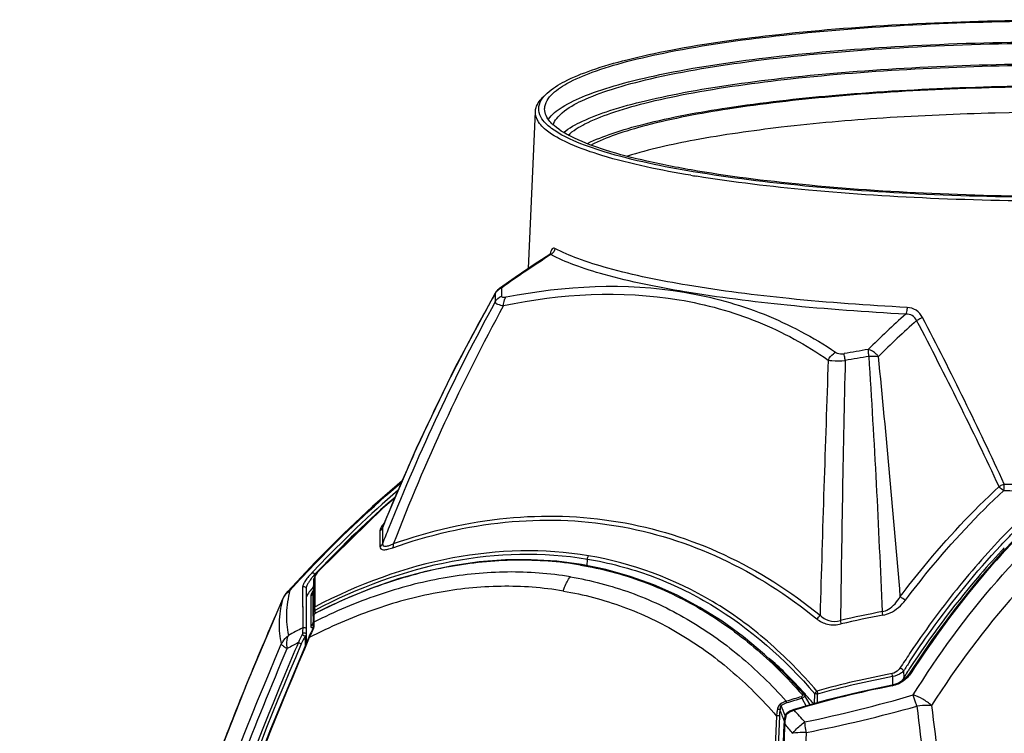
# Model space of a CAD drawing. Header units: millimetres. Extents: x 0 to 420, y 0 to 297.
# Tile 96 of 130: x 329 to 351, y 174 to 189. Entities that reach past the tile are written whole.
import ezdxf

# ---------------------------------------------------------------- set-up
doc = ezdxf.new("R2010")
doc.units = ezdxf.units.MM
doc.header["$LTSCALE"] = 23.1
doc.layers.get('0').update_dxf_attribs({"linetype": 'CONTINUOUS'})
doc.layers.add('06___PRT_ALL_SURFS', color=7, linetype='CONTINUOUS')
doc.layers.add('FLAECHEN', color=7, linetype='CONTINUOUS')

msp = doc.modelspace()

# ---------------------------------------------------------------- linework, layer by layer
at = {"color": 7, "linetype": 'Continuous'}
for p, q in [((340.326, 183.712), (340.473, 187.068)), ((340.798, 184.023), (340.784, 184.012)), ((340.784, 184.012), (340.784, 184.012)), ((337.471, 178.806), (337.215, 178.591)), ((337.215, 178.591), (335.84, 177.244)), ((337.212, 178.203), (337.212, 178.203)), ((335.754, 177.132), (335.732, 177.075)), ((335.814, 177.214), (335.754, 177.132)), ((335.841, 177.244), (335.814, 177.214)), ((335.731, 177.059), (335.722, 176.803)), ((335.732, 177.075), (335.731, 177.06)), ((335.722, 176.805), (335.72, 176.792)), ((335.723, 176.413), (335.722, 176.803)), ((335.723, 176.384), (335.723, 176.417)), ((335.723, 176.384), (335.723, 176.413)), ((335.723, 176.285), (335.723, 176.384)), ((335.723, 176.287), (335.723, 176.384)), ((335.572, 175.74), (335.596, 175.753)), ((335.572, 175.74), (335.596, 175.753)), ((346.276, 174.501), (346.229, 174.585)), ((346.346, 174.376), (346.276, 174.501)), ((345.792, 174.018), (345.788, 173.959))]:
    msp.add_line(p, q, dxfattribs=at)
at = {"color": 9, "linetype": 'Continuous'}
for p, q in [((340.804, 184.007), (340.792, 184)), ((340.804, 184.007), (340.792, 184)), ((337.212, 178.203), (337.202, 178.165)), ((337.217, 178.201), (337.202, 178.165)), ((337.217, 178.201), (337.202, 178.165)), ((337.202, 178.165), (337.203, 177.825)), ((337.202, 178.165), (337.203, 177.825)), ((337.149, 178.102), (337.15, 177.763)), ((350.428, 177.789), (350.436, 177.797)), ((350.428, 177.789), (350.436, 177.797)), ((341.581, 177.354), (341.585, 177.497)), ((335.763, 176.475), (335.761, 177.117)), ((335.84, 177.244), (335.841, 177.244)), ((335.841, 177.244), (335.849, 177.248)), ((335.731, 177.059), (335.731, 177.06)), ((335.731, 177.059), (335.732, 176.792)), ((335.762, 176.792), (335.762, 176.917)), ((335.668, 176.7), (335.67, 176.055)), ((335.722, 176.803), (335.722, 176.805)), ((335.731, 176.859), (335.731, 176.806)), ((335.731, 176.806), (335.732, 176.794)), ((335.732, 176.794), (335.733, 176.418)), ((335.732, 176.792), (335.733, 176.418)), ((335.763, 176.475), (335.762, 176.792)), ((335.728, 176.299), (335.732, 176.417)), ((335.761, 176.335), (335.764, 176.407)), ((335.786, 176.346), (335.776, 176.341)), ((335.786, 176.346), (335.776, 176.341)), ((345.819, 175.031), (345.802, 175.049)), ((345.827, 175.045), (345.809, 175.062)), ((348.111, 174.983), (348.111, 174.8)), ((348.347, 175.105), (348.351, 174.965)), ((346.239, 174.594), (346.228, 174.605)), ((346.246, 174.606), (346.236, 174.618)), ((346.444, 174.404), (346.448, 174.615)), ((346.505, 174.422), (346.508, 174.609)), ((346.174, 174.518), (346.266, 174.353)), ((346.426, 174.399), (346.414, 174.412)), ((346.427, 174.4), (346.415, 174.414)), ((346.008, 174.263), (346.007, 174.262)), ((346.008, 174.263), (346.007, 174.262)), ((345.804, 173.966), (345.803, 173.958))]:
    msp.add_line(p, q, dxfattribs=at)
at = {"color": 7, "linetype": 'Continuous'}
for points in [[(340.802, 184.025), (340.804, 184.031), (340.798, 184.023)], [(352.116, 179.207), (351.556, 178.73), (351.002, 178.208), (350.463, 177.648), (349.94, 177.052), (349.433, 176.419), (348.943, 175.752), (348.476, 175.059)], [(346.22, 174.598), (345.807, 175.044), (345.373, 175.457), (344.926, 175.831), (344.466, 176.167), (343.992, 176.464), (343.507, 176.722), (343.009, 176.943), (342.501, 177.127), (341.982, 177.272), (341.462, 177.378)], [(348.476, 175.059), (348.452, 175.025), (348.419, 174.984), (348.383, 174.947), (348.345, 174.914), (348.304, 174.884), (348.262, 174.858), (348.218, 174.836), (348.175, 174.819), (348.133, 174.806), (348.103, 174.8)], [(348.103, 174.8), (347.401, 174.652), (346.693, 174.476), (346.004, 174.278)], [(346.229, 174.585), (346.228, 174.588), (346.22, 174.598)], [(345.808, 174.138), (345.799, 174.086), (345.792, 174.018)], [(345.838, 174.19), (345.83, 174.182), (345.821, 174.171), (345.814, 174.158), (345.81, 174.144), (345.808, 174.138)], [(346.004, 174.278), (345.963, 174.263), (345.913, 174.24), (345.869, 174.213), (345.838, 174.19)], [(345.788, 173.959), (345.708, 171.888), (345.645, 169.804), (345.6, 167.721), (345.572, 165.64), (345.561, 163.561), (345.566, 161.485), (345.587, 159.413), (345.625, 157.347), (345.679, 155.287), (345.748, 153.245)]]:
    msp.add_lwpolyline(points, dxfattribs=at)
at = {"color": 9, "linetype": 'Continuous'}
for points in [[(335.761, 176.416), (335.762, 176.413), (335.763, 176.41), (335.764, 176.407)], [(346.448, 174.616), (346.449, 174.619), (346.45, 174.621), (346.451, 174.623)]]:
    msp.add_lwpolyline(points, dxfattribs=at)
at = {"color": 7, "linetype": 'Continuous'}
msp.add_arc((347.981, 210.637), 25.282, 260.4795, 260.7472, dxfattribs=at)
at = {"color": 9, "linetype": 'Continuous'}
for centre, radius, start, end in [((341.385, 183.873), 0.616, 165.2266, 166.8972), ((355.135, 161.664), 26.544, 122.7064, 125.4282), ((340.737, 184.14), 0.148, 296.7767, 300.3274), ((379.036, 161.503), 44.903, 151.3997, 158.2352), ((376.887, 162.164), 42.788, 150.5948, 151.2513), ((377.897, 162.233), 43.359, 151.5066, 158.9229), ((376.896, 162.159), 42.799, 151.2514, 152.4364), ((360.344, 169.208), 18.049, 131.4594, 134.965), ((360.179, 169.506), 17.46, 131.4323, 135.1112), ((272.407, 142.523), 86.112, 25.09614, 27.73414), ((272.014, 142.818), 86.467, 24.81007, 27.43937), ((376.91, 162.151), 42.815, 152.4365, 153.4303), ((1034.922, 157.045), 688.63, 177.943788, 178.398052), ((857.143, 169.67), 510.187, 178.64409, 179.26869), ((133.122, 167.906), 214.938, 2.25724, 3.71443), ((82.263, 155.036), 266.894, 4.65492, 5.76163), ((376.937, 162.138), 42.845, 153.4305, 155.1597), ((376.965, 162.125), 42.876, 155.1597, 156.2253), ((376.987, 162.115), 42.9, 156.2254, 157.1316), ((351.772, 247.373), 68.284, 268.93301, 269.7613), ((353.979, 160.157), 24.914, 131.5181, 132.5731), ((377.008, 162.106), 42.923, 157.1316, 157.978), ((351.776, 247.727), 68.777, 268.92985, 269.75807), ((354.404, 159.698), 25.54, 132.5779, 134.6685), ((378.772, 161.617), 44.617, 158.245, 158.699), ((354.964, 159.131), 26.337, 134.6668, 136.5353), ((363.249, 165.746), 17.5, 136.7561, 137.0341), ((336.533, 176.6), 0.942, 136.5403, 137.0417), ((335.606, 176.808), 0.116, 352.3144, 357.7754), ((351.834, 155.56), 21.182, 100.7203, 103.1995), ((351.845, 155.494), 21.173, 100.721, 103.1932), ((367.082, 163.012), 22.395, 145.6635, 146.184), ((381.446, 153.416), 39.669, 146.2146, 146.7536), ((339.28, 168.394), 9.333, 45.6033, 48.4156), ((370.495, 160.724), 26.407, 146.496, 147.0045), ((338.826, 167.934), 9.979, 42.053, 45.447), ((351.837, 155.32), 20.078, 100.7293, 105.4304), ((351.837, 155.316), 20.017, 100.7288, 105.442), ((371.109, 160.26), 27.095, 146.8181, 147.1298), ((369.605, 161.242), 25.299, 146.6356, 146.8164), ((351.835, 155.308), 19.83, 100.8425, 107.0879), ((348.004, 175.309), 0.534, 280.8445, 281.0325), ((351.828, 155.368), 20.004, 106.4474, 107.425), ((338.416, 167.56), 10.533, 40.5912, 41.9829), ((239.227, 132.933), 114.276, 21.14177, 21.25615), ((351.828, 155.366), 19.969, 106.4474, 107.425), ((604.732, 163.178), 259.334, 177.57741, 182.19558), ((605.061, 163.207), 259.6, 177.5869, 182.19923), ((239.287, 132.942), 114.161, 21.09991, 21.22531), ((338.647, 167.277), 10.147, 41.5911, 43.5029), ((604.417, 163.09), 258.842, 177.59359, 182.17964), ((338.553, 167.23), 9.896, 41.3618, 42.8905)]:
    msp.add_arc(centre, radius, start, end, dxfattribs=at)
at = {"color": 7, "linetype": 'Continuous'}
for points, knots in [([(340.725, 187.461), (340.836, 187.563), (341.146, 187.751), (341.723, 187.981), (342.484, 188.198), (343.816, 188.484), (345.822, 188.759), (348.523, 188.966), (351.465, 189.048), (354.432, 188.999), (357.207, 188.823), (358.963, 188.611), (359.77, 188.476)], [0, 0, 0, 0, 0.023383, 0.05558, 0.096672, 0.146216, 0.267477, 0.411295, 0.567555, 0.725118, 0.872742, 1, 1, 1, 1]), ([(340.807, 187.414), (340.903, 187.517), (341.192, 187.708), (341.741, 187.938), (342.475, 188.158), (343.779, 188.448), (345.761, 188.727), (348.442, 188.94), (351.375, 189.026), (354.34, 188.981), (357.116, 188.807), (358.873, 188.596), (359.68, 188.461)], [0, 0, 0, 0, 0.022167, 0.053206, 0.093333, 0.142149, 0.262696, 0.40671, 0.563857, 0.722701, 0.871665, 1, 1, 1, 1]), ([(340.75, 186.901), (340.825, 187.007), (341.084, 187.206), (341.595, 187.442), (342.3, 187.668), (343.582, 187.97), (345.557, 188.262), (348.253, 188.486), (351.224, 188.582), (354.239, 188.542), (357.067, 188.368), (358.858, 188.155), (359.68, 188.017)], [0, 0, 0, 0, 0.020274, 0.049432, 0.087966, 0.135569, 0.254902, 0.399201, 0.557784, 0.718723, 0.86989, 1, 1, 1, 1]), ([(340.85, 186.778), (340.884, 186.882), (341.079, 187.098), (341.518, 187.337), (342.157, 187.573), (343.374, 187.891), (345.305, 188.199), (347.982, 188.442), (350.972, 188.553), (354.03, 188.522), (356.906, 188.353), (358.729, 188.138), (359.565, 187.998)], [0, 0, 0, 0, 0.017291, 0.043099, 0.078705, 0.124034, 0.240998, 0.38568, 0.546785, 0.711491, 0.866655, 1, 1, 1, 1]), ([(341.076, 186.621), (341.198, 186.718), (341.523, 186.895), (342.114, 187.114), (342.877, 187.32), (344.19, 187.589), (346.146, 187.846), (348.764, 188.039), (351.597, 188.112), (354.446, 188.06), (357.108, 187.888), (358.792, 187.684), (359.565, 187.554)], [0, 0, 0, 0, 0.025014, 0.058717, 0.101052, 0.151526, 0.273684, 0.417227, 0.572327, 0.728232, 0.874128, 1, 1, 1, 1]), ([(341.173, 186.562), (341.279, 186.66), (341.577, 186.84), (342.132, 187.06), (342.863, 187.269), (344.142, 187.543), (346.067, 187.806), (348.66, 188.005), (351.482, 188.084), (354.329, 188.037), (356.991, 187.867), (358.676, 187.665), (359.45, 187.535)], [0, 0, 0, 0, 0.023423, 0.055657, 0.09678, 0.146347, 0.26763, 0.411442, 0.567673, 0.725195, 0.872777, 1, 1, 1, 1]), ([(341.589, 186.386), (341.759, 186.469), (342.157, 186.623), (343.149, 186.906), (344.72, 187.193), (346.919, 187.441), (349.426, 187.593), (352.085, 187.638), (354.726, 187.573), (357.183, 187.403), (358.735, 187.211), (359.451, 187.091)], [0, 0, 0, 0, 0.031518, 0.070931, 0.171687, 0.296966, 0.439303, 0.58998, 0.739693, 0.879202, 1, 1, 1, 1]), ([(359.354, 187.075), (358.643, 187.194), (357.098, 187.385), (354.655, 187.553), (352.028, 187.615), (349.389, 187.568), (346.904, 187.414), (344.733, 187.164), (343.189, 186.877), (342.221, 186.593), (341.835, 186.439), (341.672, 186.356)], [0, 0, 0, 0, 0.121325, 0.261502, 0.411868, 0.563017, 0.705495, 0.830461, 0.930385, 0.969191, 1, 1, 1, 1]), ([(340.473, 187.068), (340.474, 187.096), (340.496, 187.222), (340.582, 187.328), (340.655, 187.395)], [0, 0, 0, 0, 0.219292, 1, 1, 1, 1]), ([(340.821, 186.704), (340.755, 186.753), (340.644, 186.851), (340.539, 187.034), (340.545, 187.231), (340.614, 187.339), (340.656, 187.389)], [0, 0, 0, 0, 0.305043, 0.543075, 0.75605, 1, 1, 1, 1]), ([(340.671, 187.122), (340.671, 187.14), (340.678, 187.218), (340.713, 187.292), (340.747, 187.341)], [0, 0, 0, 0, 0.23533, 1, 1, 1, 1]), ([(340.764, 186.624), (340.679, 186.685), (340.537, 186.806), (340.469, 186.99), (340.473, 187.068)], [0, 0, 0, 0, 0.572923, 1, 1, 1, 1]), ([(340.874, 186.766), (340.842, 186.793), (340.743, 186.888), (340.671, 187.025), (340.671, 187.122)], [0, 0, 0, 0, 0.300308, 1, 1, 1, 1]), ([(359.368, 186.53), (358.725, 186.638), (357.335, 186.815), (354.313, 187.044), (351.134, 187.085), (347.979, 186.948), (345.833, 186.76), (344.004, 186.5), (342.91, 186.258), (342.441, 186.114)], [0, 0, 0, 0, 0.114878, 0.246768, 0.53399, 0.674503, 0.803173, 0.913458, 1, 1, 1, 1]), ([(343.94, 185.795), (343.578, 185.856), (342.917, 185.982), (342.034, 186.209), (341.364, 186.452), (341.002, 186.654), (340.874, 186.766)], [0, 0, 0, 0, 0.340002, 0.622214, 0.842372, 1, 1, 1, 1]), ([(362.747, 186.778), (362.632, 186.678), (362.317, 186.495), (361.736, 186.269), (360.976, 186.056), (359.652, 185.777), (357.668, 185.51), (355.002, 185.308), (352.106, 185.229), (349.188, 185.279), (346.459, 185.454), (344.733, 185.662), (343.94, 185.795)], [0, 0, 0, 0, 0.023975, 0.056725, 0.098275, 0.148162, 0.269756, 0.413476, 0.569311, 0.726264, 0.873253, 1, 1, 1, 1]), ([(343.8, 185.703), (343.159, 185.811), (342.284, 185.985), (341.279, 186.331), (340.906, 186.52), (340.764, 186.624)], [0, 0, 0, 0, 0.611066, 0.834223, 1, 1, 1, 1]), ([(343.85, 185.78), (343.209, 185.888), (342.334, 186.062), (341.33, 186.41), (340.961, 186.6), (340.821, 186.704)], [0, 0, 0, 0, 0.612629, 0.835378, 1, 1, 1, 1]), ([(362.8, 186.717), (362.669, 186.619), (362.327, 186.439), (361.71, 186.216), (360.919, 186.007), (359.566, 185.734), (357.557, 185.474), (354.877, 185.28), (351.981, 185.208), (349.073, 185.262), (346.358, 185.439), (344.64, 185.647), (343.85, 185.78)], [0, 0, 0, 0, 0.02563, 0.059893, 0.102685, 0.1535, 0.275982, 0.419419, 0.574087, 0.729379, 0.874638, 1, 1, 1, 1]), ([(362.857, 186.636), (362.724, 186.539), (362.379, 186.36), (361.76, 186.138), (360.969, 185.93), (359.618, 185.658), (357.617, 185.398), (354.948, 185.203), (352.061, 185.128), (349.157, 185.179), (346.437, 185.351), (344.712, 185.554), (343.916, 185.684)], [0, 0, 0, 0, 0.025862, 0.060264, 0.103091, 0.153843, 0.275966, 0.418879, 0.573074, 0.728169, 0.873714, 1, 1, 1, 1]), ([(335.738, 176.412), (335.737, 176.413), (335.735, 176.414), (335.733, 176.416), (335.732, 176.417)], [0, 0, 0, 0, 0.64169, 1, 1, 1, 1])]:
    msp.add_open_spline(points, degree=3, knots=knots, dxfattribs=at)
for points in [[(340.656, 187.389), (340.678, 187.414), (340.701, 187.438), (340.725, 187.461)], [(340.747, 187.341), (340.765, 187.367), (340.785, 187.391), (340.807, 187.414)]]:
    msp.add_open_spline(points, degree=3, dxfattribs=at)
at = {"color": 9, "linetype": 'Continuous'}
for points, knots in [([(340.89, 184.141), (340.881, 184.145), (340.859, 184.15), (340.829, 184.127), (340.806, 184.085), (340.795, 184.05), (340.79, 184.03)], [0, 0, 0, 0, 0.169194, 0.357336, 0.629353, 1, 1, 1, 1]), ([(343.728, 183.352), (343.155, 183.448), (342.362, 183.605), (341.421, 183.898), (341.047, 184.056), (340.89, 184.141)], [0, 0, 0, 0, 0.589723, 0.818291, 1, 1, 1, 1]), ([(340.791, 184.015), (340.79, 184.015), (340.788, 184.014), (340.785, 184.013), (340.784, 184.012)], [0, 0, 0, 0, 0.468605, 1, 1, 1, 1]), ([(340.804, 184.007), (340.802, 184.009), (340.799, 184.013), (340.794, 184.015), (340.791, 184.015)], [0, 0, 0, 0, 0.548506, 1, 1, 1, 1]), ([(348.395, 182.734), (347.547, 182.778), (345.965, 182.893), (343.811, 183.165), (342.288, 183.468), (341.339, 183.762), (340.963, 183.922), (340.804, 184.007)], [0, 0, 0, 0, 0.329129, 0.614928, 0.842012, 0.930031, 1, 1, 1, 1]), ([(348.421, 182.878), (347.58, 182.921), (346.011, 183.035), (344.449, 183.231), (343.728, 183.352)], [0, 0, 0, 0, 0.535226, 1, 1, 1, 1]), ([(348.421, 182.878), (348.421, 182.864), (348.418, 182.815), (348.41, 182.765), (348.395, 182.734)], [0, 0, 0, 0, 0.284518, 1, 1, 1, 1]), ([(348.753, 182.663), (348.721, 182.724), (348.626, 182.832), (348.488, 182.874), (348.421, 182.878)], [0, 0, 0, 0, 0.505956, 1, 1, 1, 1]), ([(348.626, 182.597), (348.607, 182.64), (348.539, 182.716), (348.441, 182.735), (348.395, 182.734)], [0, 0, 0, 0, 0.500649, 1, 1, 1, 1]), ([(348.753, 182.663), (348.742, 182.657), (348.7, 182.635), (348.657, 182.613), (348.626, 182.597)], [0, 0, 0, 0, 0.263035, 1, 1, 1, 1]), ([(348.277, 176.695), (348.44, 176.911), (349.09, 177.741), (349.813, 178.515), (350.389, 179.046)], [0, 0, 0, 0, 0.256706, 1, 1, 1, 1]), ([(350.5, 179.101), (350.49, 179.096), (350.453, 179.079), (350.416, 179.061), (350.389, 179.046)], [0, 0, 0, 0, 0.268647, 1, 1, 1, 1]), ([(350.491, 178.962), (350.493, 178.971), (350.498, 179.017), (350.5, 179.064), (350.5, 179.101)], [0, 0, 0, 0, 0.199737, 1, 1, 1, 1]), ([(348.389, 176.62), (348.551, 176.835), (349.199, 177.661), (349.918, 178.433), (350.491, 178.962)], [0, 0, 0, 0, 0.256695, 1, 1, 1, 1]), ([(351.732, 178.861), (351.122, 178.329), (349.957, 177.13), (348.972, 175.782), (348.508, 175.063)], [0, 0, 0, 0, 0.486137, 1, 1, 1, 1]), ([(351.485, 178.951), (351.353, 178.835), (351.093, 178.595), (350.641, 178.163), (350.145, 177.634), (349.416, 176.79), (348.91, 176.113), (348.59, 175.644)], [0, 0, 0, 0, 0.119594, 0.24102, 0.425517, 0.613549, 1, 1, 1, 1]), ([(350.436, 177.797), (350.527, 177.895), (350.891, 178.278), (351.278, 178.639), (351.574, 178.9)], [0, 0, 0, 0, 0.253681, 1, 1, 1, 1]), ([(337.421, 177.738), (338.196, 178.012), (339.786, 178.385), (342.211, 178.318), (344.512, 177.597), (345.866, 176.726), (346.491, 176.216)], [0, 0, 0, 0, 0.256615, 0.503653, 0.748481, 1, 1, 1, 1]), ([(337.439, 177.826), (338.219, 178.1), (339.817, 178.472), (342.255, 178.403), (344.569, 177.68), (345.932, 176.807), (346.561, 176.296)], [0, 0, 0, 0, 0.256566, 0.503629, 0.7485, 1, 1, 1, 1]), ([(337.162, 178.15), (337.16, 178.146), (337.154, 178.13), (337.149, 178.114), (337.149, 178.102)], [0, 0, 0, 0, 0.287493, 1, 1, 1, 1]), ([(337.239, 178.267), (337.231, 178.257), (337.202, 178.22), (337.175, 178.181), (337.162, 178.15)], [0, 0, 0, 0, 0.283694, 1, 1, 1, 1]), ([(341.61, 177.566), (340.655, 177.727), (338.597, 177.67), (336.685, 176.957), (335.763, 176.475)], [0, 0, 0, 0, 0.482083, 1, 1, 1, 1]), ([(337.15, 177.763), (337.15, 177.745), (337.166, 177.704), (337.239, 177.692), (337.323, 177.706), (337.387, 177.725), (337.421, 177.738)], [0, 0, 0, 0, 0.166235, 0.361093, 0.64373, 1, 1, 1, 1]), ([(337.203, 177.825), (337.203, 177.809), (337.215, 177.771), (337.283, 177.768), (337.354, 177.788), (337.409, 177.812), (337.439, 177.826)], [0, 0, 0, 0, 0.166784, 0.357836, 0.643309, 1, 1, 1, 1]), ([(337.421, 177.738), (337.425, 177.743), (337.439, 177.771), (337.441, 177.802), (337.439, 177.826)], [0, 0, 0, 0, 0.223621, 1, 1, 1, 1]), ([(348.476, 175.301), (348.625, 175.527), (349.223, 176.396), (349.893, 177.216), (350.428, 177.789)], [0, 0, 0, 0, 0.25663, 1, 1, 1, 1]), ([(335.764, 176.407), (336.681, 176.888), (338.585, 177.601), (340.634, 177.657), (341.585, 177.497)], [0, 0, 0, 0, 0.517968, 1, 1, 1, 1]), ([(346.495, 174.674), (346.168, 175.053), (345.475, 175.758), (343.915, 176.896), (342.539, 177.413), (341.61, 177.566)], [0, 0, 0, 0, 0.259867, 0.510913, 1, 1, 1, 1]), ([(350.443, 177.674), (350.266, 177.484), (349.555, 176.689), (348.919, 175.829), (348.475, 175.156)], [0, 0, 0, 0, 0.24357, 1, 1, 1, 1]), ([(341.436, 177.367), (340.98, 177.444), (340.037, 177.513), (338.606, 177.367), (337.169, 176.98), (336.243, 176.579), (335.786, 176.346)], [0, 0, 0, 0, 0.238, 0.482736, 0.736402, 1, 1, 1, 1]), ([(341.436, 177.367), (341.439, 177.371), (341.447, 177.377), (341.457, 177.379), (341.462, 177.378)], [0, 0, 0, 0, 0.534141, 1, 1, 1, 1]), ([(341.436, 177.367), (341.887, 177.292), (342.778, 177.057), (344.033, 176.459), (345.183, 175.635), (345.859, 174.961), (346.176, 174.597)], [0, 0, 0, 0, 0.244978, 0.490583, 0.74106, 1, 1, 1, 1]), ([(341.585, 177.497), (342.049, 177.419), (342.966, 177.176), (344.702, 176.339), (345.812, 175.356), (346.448, 174.615)], [0, 0, 0, 0, 0.245098, 0.490955, 1, 1, 1, 1]), ([(341.221, 177.116), (340.778, 177.19), (339.864, 177.259), (338.475, 177.122), (337.081, 176.755), (336.181, 176.372), (335.738, 176.149)], [0, 0, 0, 0, 0.238355, 0.483172, 0.736677, 1, 1, 1, 1]), ([(335.761, 177.117), (335.761, 177.121), (335.768, 177.148), (335.784, 177.171), (335.798, 177.189)], [0, 0, 0, 0, 0.17229, 1, 1, 1, 1]), ([(341.072, 176.813), (341.079, 176.842), (341.112, 176.95), (341.167, 177.052), (341.221, 177.116)], [0, 0, 0, 0, 0.260895, 1, 1, 1, 1]), ([(341.221, 177.116), (341.658, 177.043), (342.523, 176.816), (343.743, 176.243), (344.865, 175.452), (345.526, 174.804), (345.837, 174.455)], [0, 0, 0, 0, 0.245034, 0.490773, 0.741282, 1, 1, 1, 1]), ([(341.072, 176.813), (340.632, 176.887), (339.725, 176.953), (338.348, 176.809), (336.966, 176.432), (336.076, 176.043), (335.637, 175.816)], [0, 0, 0, 0, 0.238025, 0.482709, 0.736331, 1, 1, 1, 1]), ([(335.681, 176.749), (335.679, 176.745), (335.673, 176.729), (335.668, 176.712), (335.668, 176.7)], [0, 0, 0, 0, 0.29336, 1, 1, 1, 1]), ([(335.722, 176.821), (335.718, 176.815), (335.703, 176.792), (335.689, 176.768), (335.681, 176.749)], [0, 0, 0, 0, 0.276036, 1, 1, 1, 1]), ([(341.072, 176.813), (341.505, 176.74), (342.362, 176.514), (343.569, 175.937), (344.675, 175.142), (345.325, 174.491), (345.63, 174.14)], [0, 0, 0, 0, 0.244737, 0.490288, 0.740871, 1, 1, 1, 1]), ([(347.894, 176.372), (347.938, 176.382), (348.098, 176.449), (348.215, 176.587), (348.277, 176.695)], [0, 0, 0, 0, 0.269798, 1, 1, 1, 1]), ([(347.906, 176.298), (347.959, 176.308), (348.147, 176.369), (348.303, 176.506), (348.389, 176.62)], [0, 0, 0, 0, 0.271524, 1, 1, 1, 1]), ([(335.761, 176.416), (335.754, 176.416), (335.746, 176.419), (335.734, 176.416), (335.733, 176.418)], [0, 0, 0, 0, 0.716402, 1, 1, 1, 1]), ([(346.561, 176.296), (346.611, 176.244), (346.749, 176.154), (346.916, 176.159), (346.997, 176.182)], [0, 0, 0, 0, 0.462635, 1, 1, 1, 1]), ([(347.906, 176.298), (347.905, 176.303), (347.901, 176.328), (347.897, 176.352), (347.894, 176.372)], [0, 0, 0, 0, 0.217465, 1, 1, 1, 1]), ([(335.67, 176.055), (335.67, 176.046), (335.685, 176.022), (335.711, 176.032), (335.724, 176.036)], [0, 0, 0, 0, 0.398503, 1, 1, 1, 1]), ([(346.491, 176.216), (346.556, 176.163), (346.726, 176.079), (346.917, 176.086), (347.013, 176.109)], [0, 0, 0, 0, 0.460066, 1, 1, 1, 1]), ([(347.013, 176.109), (347.011, 176.114), (347.007, 176.138), (347.001, 176.163), (346.997, 176.182)], [0, 0, 0, 0, 0.217348, 1, 1, 1, 1]), ([(348.27, 175.164), (348.261, 175.15), (348.218, 175.095), (348.152, 175.057), (348.1, 175.047)], [0, 0, 0, 0, 0.238228, 1, 1, 1, 1]), ([(348.111, 174.983), (348.108, 175), (348.104, 175.021), (348.1, 175.043), (348.1, 175.047)], [0, 0, 0, 0, 0.789258, 1, 1, 1, 1]), ([(348.508, 175.063), (348.465, 174.997), (348.348, 174.873), (348.192, 174.801), (348.106, 174.784)], [0, 0, 0, 0, 0.477661, 1, 1, 1, 1]), ([(348.347, 175.105), (348.334, 175.09), (348.268, 175.028), (348.18, 174.992), (348.111, 174.983)], [0, 0, 0, 0, 0.226164, 1, 1, 1, 1]), ([(348.347, 175.105), (348.344, 175.112), (348.324, 175.138), (348.294, 175.157), (348.27, 175.164)], [0, 0, 0, 0, 0.225713, 1, 1, 1, 1]), ([(348.508, 175.063), (348.504, 175.064), (348.494, 175.067), (348.48, 175.065), (348.476, 175.059)], [0, 0, 0, 0, 0.321334, 1, 1, 1, 1]), ([(348.105, 174.784), (348.104, 174.786), (348.104, 174.79), (348.103, 174.795), (348.103, 174.798), (348.102, 174.8), (348.103, 174.8)], [0, 0, 0, 0, 0.420363, 0.735592, 0.931302, 1, 1, 1, 1]), ([(346.176, 174.597), (346.182, 174.591), (346.186, 174.577), (346.178, 174.561), (346.169, 174.556), (346.164, 174.554)], [0, 0, 0, 0, 0.44753, 0.704955, 1, 1, 1, 1]), ([(346.174, 174.518), (346.173, 174.522), (346.169, 174.533), (346.166, 174.545), (346.164, 174.554)], [0, 0, 0, 0, 0.268062, 1, 1, 1, 1]), ([(346.229, 174.585), (346.232, 174.581), (346.232, 174.568), (346.22, 174.55), (346.2, 174.532), (346.183, 174.522), (346.174, 174.518)], [0, 0, 0, 0, 0.159853, 0.37921, 0.669323, 1, 1, 1, 1]), ([(346.22, 174.598), (346.216, 174.603), (346.199, 174.608), (346.184, 174.601), (346.176, 174.597)], [0, 0, 0, 0, 0.430526, 1, 1, 1, 1]), ([(346.508, 174.609), (346.502, 174.609), (346.482, 174.61), (346.462, 174.612), (346.448, 174.615)], [0, 0, 0, 0, 0.287892, 1, 1, 1, 1]), ([(346.508, 174.61), (346.493, 174.613), (346.474, 174.616), (346.455, 174.622), (346.451, 174.623)], [0, 0, 0, 0, 0.794659, 1, 1, 1, 1]), ([(346.495, 174.674), (346.496, 174.67), (346.5, 174.648), (346.504, 174.627), (346.508, 174.61)], [0, 0, 0, 0, 0.219763, 1, 1, 1, 1]), ([(345.71, 174.392), (345.701, 174.385), (345.67, 174.355), (345.654, 174.312), (345.648, 174.281)], [0, 0, 0, 0, 0.255809, 1, 1, 1, 1]), ([(345.729, 174.362), (345.717, 174.352), (345.705, 174.319), (345.704, 174.288), (345.704, 174.272)], [0, 0, 0, 0, 0.499066, 1, 1, 1, 1]), ([(345.729, 174.362), (345.727, 174.365), (345.721, 174.374), (345.714, 174.384), (345.71, 174.392)], [0, 0, 0, 0, 0.266547, 1, 1, 1, 1]), ([(345.848, 174.419), (345.847, 174.422), (345.843, 174.434), (345.84, 174.446), (345.837, 174.455)], [0, 0, 0, 0, 0.268134, 1, 1, 1, 1]), ([(345.648, 174.281), (345.646, 174.269), (345.638, 174.223), (345.633, 174.175), (345.63, 174.14)], [0, 0, 0, 0, 0.247606, 1, 1, 1, 1]), ([(345.691, 174.137), (345.681, 174.14), (345.661, 174.142), (345.64, 174.141), (345.63, 174.14)], [0, 0, 0, 0, 0.500206, 1, 1, 1, 1]), ([(345.704, 174.272), (345.695, 174.276), (345.677, 174.28), (345.658, 174.282), (345.648, 174.281)], [0, 0, 0, 0, 0.494947, 1, 1, 1, 1]), ([(345.704, 174.272), (345.702, 174.261), (345.696, 174.216), (345.692, 174.171), (345.691, 174.137)], [0, 0, 0, 0, 0.247453, 1, 1, 1, 1]), ([(345.83, 174.147), (345.827, 174.132), (345.815, 174.072), (345.807, 174.012), (345.804, 173.966)], [0, 0, 0, 0, 0.246544, 1, 1, 1, 1]), ([(345.83, 174.147), (345.825, 174.147), (345.817, 174.146), (345.809, 174.141), (345.808, 174.138)], [0, 0, 0, 0, 0.632656, 1, 1, 1, 1]), ([(345.846, 174.175), (345.844, 174.173), (345.836, 174.165), (345.832, 174.155), (345.83, 174.147)], [0, 0, 0, 0, 0.25595, 1, 1, 1, 1]), ([(345.846, 174.175), (345.843, 174.178), (345.84, 174.183), (345.838, 174.188), (345.838, 174.19), (345.838, 174.19)], [0, 0, 0, 0, 0.714523, 0.911935, 1, 1, 1, 1]), ([(346.007, 174.262), (346.006, 174.264), (346.005, 174.268), (346.004, 174.273), (346.004, 174.276), (346.003, 174.278), (346.004, 174.278)], [0, 0, 0, 0, 0.418284, 0.732186, 0.927877, 1, 1, 1, 1]), ([(345.804, 173.966), (345.8, 173.965), (345.794, 173.964), (345.788, 173.961), (345.788, 173.959)], [0, 0, 0, 0, 0.669887, 1, 1, 1, 1])]:
    msp.add_open_spline(points, degree=3, knots=knots, dxfattribs=at)
for points in [[(340.89, 184.141), (340.887, 184.091), (340.855, 184.037), (340.812, 184.012)], [(350.491, 178.962), (350.45, 178.977), (350.413, 179.009), (350.389, 179.046)], [(337.149, 178.102), (337.172, 178.117), (337.192, 178.14), (337.202, 178.165)], [(337.15, 177.763), (337.173, 177.778), (337.193, 177.8), (337.203, 177.825)], [(341.585, 177.497), (341.585, 177.522), (341.594, 177.548), (341.61, 177.566)], [(335.731, 177.059), (335.732, 177.081), (335.744, 177.104), (335.761, 177.117)], [(335.798, 177.189), (335.812, 177.207), (335.827, 177.225), (335.843, 177.242)], [(335.668, 176.7), (335.696, 176.722), (335.716, 176.757), (335.721, 176.792)], [(348.389, 176.62), (348.346, 176.633), (348.306, 176.661), (348.277, 176.695)], [(335.733, 176.418), (335.733, 176.432), (335.738, 176.447), (335.747, 176.458)], [(335.747, 176.458), (335.752, 176.464), (335.757, 176.47), (335.763, 176.475)], [(335.761, 176.416), (335.757, 176.429), (335.755, 176.444), (335.758, 176.458)], [(335.758, 176.458), (335.759, 176.464), (335.76, 176.469), (335.763, 176.475)], [(335.764, 176.407), (335.755, 176.408), (335.747, 176.409), (335.738, 176.412)], [(346.491, 176.216), (346.52, 176.236), (346.544, 176.265), (346.561, 176.296)], [(335.67, 176.055), (335.691, 176.071), (335.707, 176.094), (335.716, 176.119)], [(335.716, 176.119), (335.719, 176.127), (335.721, 176.135), (335.722, 176.144)], [(348.351, 174.965), (348.339, 174.937), (348.324, 174.91), (348.308, 174.885)], [(348.371, 174.938), (348.363, 174.946), (348.357, 174.956), (348.351, 174.965)], [(346.495, 174.674), (346.477, 174.662), (346.46, 174.643), (346.451, 174.623)], [(345.837, 174.455), (345.792, 174.44), (345.749, 174.419), (345.71, 174.392)], [(345.848, 174.419), (345.806, 174.406), (345.765, 174.387), (345.729, 174.362)], [(346.007, 174.262), (345.949, 174.243), (345.893, 174.214), (345.846, 174.175)]]:
    msp.add_open_spline(points, degree=3, dxfattribs=at)
at = {"layer": '06___PRT_ALL_SURFS', "color": 7, "linetype": 'Continuous'}
for p, q in [((335.761, 177.429), (335.171, 176.799)), ((335.569, 176.867), (335.57, 176.653)), ((335.57, 176.653), (335.571, 175.994)), ((335.721, 176.272), (335.722, 176.041)), ((335.721, 176.272), (335.721, 176.04)), ((335.74, 176.315), (335.733, 176.306)), ((335.571, 175.994), (335.572, 175.89)), ((335.572, 175.89), (335.572, 175.693)), ((335.694, 175.964), (335.669, 175.917))]:
    msp.add_line(p, q, dxfattribs=at)
at = {"layer": '06___PRT_ALL_SURFS', "color": 9, "linetype": 'Continuous'}
for p, q in [((335.757, 177.138), (335.757, 177.172)), ((335.496, 176.899), (335.498, 176.025)), ((335.062, 176.627), (335.007, 176.5)), ((335.062, 176.627), (335.007, 176.501)), ((335.065, 176.637), (335.062, 176.627)), ((335.738, 176.303), (335.738, 176.149)), ((335.637, 175.816), (335.536, 175.57)), ((335.548, 175.846), (335.548, 175.636)), ((335.637, 175.816), (335.572, 175.663)), ((335.572, 175.663), (335.533, 175.571)), ((334.345, 174.94), (334.276, 174.77)), ((334.345, 174.94), (334.276, 174.77))]:
    msp.add_line(p, q, dxfattribs=at)
at = {"layer": '06___PRT_ALL_SURFS', "color": 7, "linetype": 'Continuous'}
for points in [[(337.629, 179.173), (337.623, 179.168), (336.992, 178.618), (336.371, 178.038), (335.761, 177.429)], [(341.462, 177.378), (340.933, 177.448), (340.386, 177.481), (339.831, 177.477), (339.268, 177.434), (338.698, 177.352), (338.123, 177.231), (337.541, 177.071), (336.956, 176.87), (336.367, 176.628), (335.784, 176.35)], [(335.065, 176.637), (334.316, 174.872), (333.618, 173.095), (332.976, 171.321), (332.39, 169.549)], [(335.724, 176.288), (335.722, 176.279), (335.721, 176.272)], [(335.733, 176.306), (335.728, 176.297), (335.724, 176.288)], [(335.769, 176.341), (335.759, 176.333), (335.749, 176.324), (335.74, 176.315)], [(335.784, 176.35), (335.781, 176.348), (335.769, 176.341)], [(335.722, 176.041), (335.722, 176.04), (335.721, 176.037), (335.721, 176.033), (335.719, 176.027), (335.718, 176.021), (335.715, 176.014), (335.713, 176.006), (335.71, 175.998), (335.706, 175.99), (335.702, 175.982), (335.698, 175.973), (335.694, 175.964)], [(335.626, 175.825), (334.811, 173.859), (334.047, 171.874), (333.339, 169.884), (332.687, 167.888), (332.091, 165.889), (331.551, 163.886), (331.067, 161.881), (330.64, 159.874), (330.269, 157.867), (329.956, 155.871)], [(335.669, 175.917), (335.645, 175.866), (335.626, 175.825)]]:
    msp.add_lwpolyline(points, dxfattribs=at)
at = {"layer": '06___PRT_ALL_SURFS', "color": 9, "linetype": 'Continuous'}
msp.add_lwpolyline([(335.496, 176.702), (335.497, 176.265), (335.498, 176.025)], dxfattribs=at)
for centre, radius, start, end in [((354.045, 159.907), 25.217, 130.8796, 136.3966), ((354.124, 159.834), 25.257, 131.2203, 136.4008), ((354.864, 159.094), 26.37, 136.3447, 136.6047), ((337.053, 176.034), 1.725, 140.7162, 142.6703), ((337.295, 175.836), 2.037, 139.0016, 140.7101), ((354.889, 159.077), 26.333, 136.3553, 136.5945), ((401.304, 147.474), 72.373, 156.35509, 157.69739), ((340.454, 166.151), 11.048, 116.655, 118.4455), ((336.819, 175.152), 1.52, 151.3118, 158.4773), ((336.86, 175.09), 1.515, 150.0633, 156.9301), ((337.132, 175.224), 1.607, 153.1437, 158.3903), ((411.095, 143.354), 82.249, 156.85391, 164.0615), ((413.51, 142.373), 84.922, 156.88616, 157.38796), ((340.344, 166.107), 10.798, 117.2192, 118.6486), ((399.307, 148.29), 70.216, 157.84441, 159.25541), ((339.829, 204.702), 31.351, 281.7916, 286.1566), ((340.465, 203.452), 30.225, 281.0697, 285.6741)]:
    msp.add_arc(centre, radius, start, end, dxfattribs=at)
at = {"layer": '06___PRT_ALL_SURFS', "color": 7, "linetype": 'Continuous'}
msp.add_arc((335.618, 176.394), 0.604, 137.7961, 156.2021, dxfattribs=at)
at = {"layer": '06___PRT_ALL_SURFS', "color": 9, "linetype": 'Continuous'}
for points, knots in [([(335.224, 176.825), (335.414, 177.034), (336.173, 177.844), (336.984, 178.607), (337.615, 179.143)], [0, 0, 0, 0, 0.254278, 1, 1, 1, 1]), ([(348.553, 174.59), (349.085, 175.446), (350.242, 177.037), (351.663, 178.405), (352.412, 178.989)], [0, 0, 0, 0, 0.514819, 1, 1, 1, 1]), ([(352.806, 178.691), (352.059, 178.118), (350.643, 176.772), (349.483, 175.206), (348.945, 174.365)], [0, 0, 0, 0, 0.485282, 1, 1, 1, 1]), ([(335.703, 177.211), (335.675, 177.182), (335.624, 177.125), (335.559, 177.041), (335.518, 176.975), (335.5, 176.929), (335.496, 176.908), (335.496, 176.899)], [0, 0, 0, 0, 0.319051, 0.604155, 0.837479, 0.928454, 1, 1, 1, 1]), ([(335.682, 177.079), (335.666, 177.059), (335.638, 177.02), (335.602, 176.963), (335.578, 176.913), (335.569, 176.881), (335.569, 176.867)], [0, 0, 0, 0, 0.315819, 0.596466, 0.828862, 1, 1, 1, 1]), ([(335.703, 177.211), (335.707, 177.211), (335.716, 177.208), (335.736, 177.197), (335.75, 177.183), (335.757, 177.172)], [0, 0, 0, 0, 0.170964, 0.422755, 1, 1, 1, 1]), ([(335.496, 176.899), (335.502, 176.904), (335.519, 176.911), (335.544, 176.907), (335.564, 176.891), (335.569, 176.875), (335.569, 176.867)], [0, 0, 0, 0, 0.253754, 0.509664, 0.758878, 1, 1, 1, 1]), ([(335.062, 176.627), (335.08, 176.666), (335.126, 176.739), (335.189, 176.799), (335.224, 176.825)], [0, 0, 0, 0, 0.495428, 1, 1, 1, 1]), ([(335.224, 176.825), (335.182, 176.665), (335.13, 176.343), (335.158, 176.018), (335.191, 175.865)], [0, 0, 0, 0, 0.514284, 1, 1, 1, 1]), ([(335.171, 176.799), (335.177, 176.806), (335.194, 176.818), (335.213, 176.824), (335.224, 176.825)], [0, 0, 0, 0, 0.470314, 1, 1, 1, 1]), ([(335.062, 176.627), (335.021, 176.467), (334.971, 176.147), (335.003, 175.824), (335.04, 175.673)], [0, 0, 0, 0, 0.515227, 1, 1, 1, 1]), ([(335.721, 176.272), (335.721, 176.277), (335.724, 176.29), (335.733, 176.299), (335.738, 176.303)], [0, 0, 0, 0, 0.490271, 1, 1, 1, 1]), ([(335.776, 176.341), (335.768, 176.337), (335.755, 176.327), (335.743, 176.314), (335.738, 176.306), (335.738, 176.303)], [0, 0, 0, 0, 0.53825, 0.812685, 1, 1, 1, 1]), ([(335.498, 176.025), (335.504, 176.03), (335.521, 176.036), (335.546, 176.033), (335.566, 176.018), (335.571, 176.002), (335.571, 175.994)], [0, 0, 0, 0, 0.256464, 0.516581, 0.765321, 1, 1, 1, 1]), ([(335.732, 176.038), (335.731, 176.031), (335.722, 176), (335.709, 175.971), (335.698, 175.95)], [0, 0, 0, 0, 0.235752, 1, 1, 1, 1]), ([(335.721, 176.118), (335.721, 176.123), (335.725, 176.136), (335.733, 176.145), (335.738, 176.149)], [0, 0, 0, 0, 0.489447, 1, 1, 1, 1]), ([(335.722, 176.041), (335.722, 176.045), (335.725, 176.055), (335.732, 176.062), (335.736, 176.065)], [0, 0, 0, 0, 0.470042, 1, 1, 1, 1]), ([(335.736, 176.065), (335.736, 176.062), (335.736, 176.053), (335.734, 176.045), (335.732, 176.038)], [0, 0, 0, 0, 0.229602, 1, 1, 1, 1]), ([(335.738, 176.149), (335.738, 176.143), (335.737, 176.115), (335.736, 176.087), (335.736, 176.065)], [0, 0, 0, 0, 0.212997, 1, 1, 1, 1]), ([(335.04, 175.673), (335.049, 175.691), (335.089, 175.763), (335.144, 175.826), (335.191, 175.865)], [0, 0, 0, 0, 0.247478, 1, 1, 1, 1]), ([(335.167, 175.584), (335.163, 175.61), (335.153, 175.704), (335.164, 175.803), (335.191, 175.865)], [0, 0, 0, 0, 0.27828, 1, 1, 1, 1]), ([(335.495, 175.911), (335.495, 175.908), (335.494, 175.898), (335.489, 175.889), (335.486, 175.882)], [0, 0, 0, 0, 0.22333, 1, 1, 1, 1]), ([(335.486, 175.882), (335.49, 175.88), (335.511, 175.868), (335.532, 175.856), (335.548, 175.846)], [0, 0, 0, 0, 0.214269, 1, 1, 1, 1]), ([(335.498, 176.025), (335.497, 176.017), (335.496, 175.979), (335.495, 175.941), (335.495, 175.911)], [0, 0, 0, 0, 0.204807, 1, 1, 1, 1]), ([(335.495, 175.911), (335.502, 175.915), (335.519, 175.92), (335.543, 175.918), (335.564, 175.909), (335.572, 175.896), (335.572, 175.89)], [0, 0, 0, 0, 0.268115, 0.55313, 0.803285, 1, 1, 1, 1]), ([(335.572, 175.89), (335.572, 175.886), (335.568, 175.869), (335.557, 175.855), (335.548, 175.846)], [0, 0, 0, 0, 0.209928, 1, 1, 1, 1]), ([(335.626, 175.825), (335.626, 175.824), (335.627, 175.823), (335.63, 175.82), (335.634, 175.817), (335.637, 175.816)], [0, 0, 0, 0, 0.093411, 0.289577, 1, 1, 1, 1]), ([(335.689, 175.955), (335.689, 175.955), (335.69, 175.954), (335.691, 175.953), (335.694, 175.952), (335.696, 175.951), (335.698, 175.95)], [0, 0, 0, 0, 0.064999, 0.257533, 0.572404, 1, 1, 1, 1]), ([(329.445, 155.581), (329.905, 159.022), (331.327, 165.87), (333.664, 172.458), (335.04, 175.673)], [0, 0, 0, 0, 0.498199, 1, 1, 1, 1]), ([(335.04, 175.673), (335.045, 175.666), (335.06, 175.653), (335.102, 175.622), (335.139, 175.6), (335.167, 175.584)], [0, 0, 0, 0, 0.162225, 0.384867, 1, 1, 1, 1]), ([(335.405, 175.71), (335.415, 175.704), (335.435, 175.695), (335.456, 175.687), (335.467, 175.684)], [0, 0, 0, 0, 0.509011, 1, 1, 1, 1]), ([(329.602, 155.482), (329.831, 157.2), (330.411, 160.629), (331.64, 165.706), (333.214, 170.707), (334.482, 173.971), (335.167, 175.584)], [0, 0, 0, 0, 0.248612, 0.498216, 0.748713, 1, 1, 1, 1]), ([(335.533, 175.571), (334.189, 172.412), (331.889, 165.948), (330.451, 159.236), (329.969, 155.862)], [0, 0, 0, 0, 0.501859, 1, 1, 1, 1]), ([(335.116, 175.025), (333.838, 171.957), (331.65, 165.687), (330.271, 159.187), (329.804, 155.921)], [0, 0, 0, 0, 0.501812, 1, 1, 1, 1]), ([(348.631, 174.351), (348.624, 174.373), (348.599, 174.452), (348.573, 174.532), (348.553, 174.59)], [0, 0, 0, 0, 0.269954, 1, 1, 1, 1]), ([(348.945, 174.365), (348.888, 174.416), (348.763, 174.504), (348.624, 174.567), (348.553, 174.59)], [0, 0, 0, 0, 0.504921, 1, 1, 1, 1]), ([(348.945, 174.365), (348.921, 174.366), (348.816, 174.367), (348.711, 174.36), (348.631, 174.351)], [0, 0, 0, 0, 0.232261, 1, 1, 1, 1]), ([(348.631, 174.351), (348.824, 172.732), (349.193, 169.474), (349.68, 164.559), (350.102, 159.605), (350.344, 156.291), (350.457, 154.631)], [0, 0, 0, 0, 0.246952, 0.496674, 0.748094, 1, 1, 1, 1]), ([(348.945, 174.365), (349.148, 172.747), (349.53, 169.491), (350.019, 164.578), (350.427, 159.627), (350.652, 156.314), (350.755, 154.656)], [0, 0, 0, 0, 0.247093, 0.496813, 0.748165, 1, 1, 1, 1]), ([(345.981, 173.77), (345.998, 173.794), (346.071, 173.886), (346.161, 173.965), (346.236, 174.013)], [0, 0, 0, 0, 0.246821, 1, 1, 1, 1]), ([(346.268, 173.789), (346.265, 173.809), (346.252, 173.884), (346.241, 173.958), (346.236, 174.013)], [0, 0, 0, 0, 0.268998, 1, 1, 1, 1]), ([(346.268, 173.789), (346.242, 173.789), (346.146, 173.788), (346.05, 173.781), (345.981, 173.77)], [0, 0, 0, 0, 0.270295, 1, 1, 1, 1]), ([(346.312, 152.752), (346.173, 156.279), (346.065, 161.562), (346.119, 168.576), (346.209, 172.058), (346.268, 173.789)], [0, 0, 0, 0, 0.50335, 0.753063, 1, 1, 1, 1])]:
    msp.add_open_spline(points, degree=3, knots=knots, dxfattribs=at)
at = {"layer": '06___PRT_ALL_SURFS', "color": 7, "linetype": 'Continuous'}
for points, knots in [([(335.725, 176.899), (335.721, 176.895), (335.706, 176.877), (335.691, 176.859), (335.68, 176.846)], [0, 0, 0, 0, 0.255637, 1, 1, 1, 1]), ([(335.68, 176.846), (335.651, 176.811), (335.614, 176.761), (335.579, 176.695), (335.57, 176.665), (335.57, 176.652)], [0, 0, 0, 0, 0.595881, 0.827357, 1, 1, 1, 1])]:
    msp.add_open_spline(points, degree=3, knots=knots, dxfattribs=at)
at = {"layer": '06___PRT_ALL_SURFS', "color": 9, "linetype": 'Continuous'}
msp.add_open_spline([(335.784, 176.35), (335.781, 176.348), (335.778, 176.345), (335.776, 176.341)], degree=3, dxfattribs=at)
at = {"layer": 'FLAECHEN', "color": 7, "linetype": 'Continuous'}
for p, q in [((340.04, 183.519), (339.702, 183.282)), ((339.63, 183.211), (339.612, 183.183)), ((339.662, 183.249), (339.63, 183.211)), ((339.696, 183.278), (339.662, 183.249)), ((339.701, 183.282), (339.696, 183.278)), ((339.701, 183.282), (339.702, 183.282)), ((337.923, 179.859), (337.212, 178.203))]:
    msp.add_line(p, q, dxfattribs=at)
at = {"layer": 'FLAECHEN', "color": 9, "linetype": 'Continuous'}
for p, q in [((339.702, 183.282), (339.75, 183.295)), ((339.748, 183.293), (339.748, 183.235)), ((339.748, 183.235), (339.748, 183.177)), ((339.611, 183.172), (339.611, 183.057)), ((339.611, 183.172), (339.611, 183.057)), ((339.611, 183.057), (339.611, 182.999)), ((339.611, 183.057), (339.611, 182.998)), ((339.748, 183.177), (339.748, 183.118))]:
    msp.add_line(p, q, dxfattribs=at)
at = {"layer": 'FLAECHEN', "color": 7, "linetype": 'Continuous'}
for points in [[(340.784, 184.012), (340.449, 183.795), (340.04, 183.519)], [(339.612, 183.183), (338.753, 181.583), (337.923, 179.859)]]:
    msp.add_lwpolyline(points, dxfattribs=at)
at = {"layer": 'FLAECHEN', "color": 9, "linetype": 'Continuous'}
for centre, radius, start, end in [((339.857, 183.028), 0.285, 137.4444, 149.7447), ((339.864, 183.022), 0.295, 125.3697, 137.4137), ((339.867, 183.017), 0.301, 122.2044, 125.3842), ((339.87, 183.012), 0.306, 113.6001, 122.1948), ((351.885, 155.559), 26.766, 99.2351, 100.3536), ((351.79, 156.106), 26.062, 99.2315, 100.3704)]:
    msp.add_arc(centre, radius, start, end, dxfattribs=at)
for points, knots in [([(339.851, 183.101), (341.095, 183.351), (343.008, 183.443), (345.372, 182.796), (346.414, 182.244), (346.892, 181.92)], [0, 0, 0, 0, 0.520536, 0.763192, 1, 1, 1, 1]), ([(339.79, 182.918), (341.016, 183.178), (342.909, 183.282), (345.244, 182.635), (346.267, 182.079), (346.735, 181.753)], [0, 0, 0, 0, 0.52075, 0.763196, 1, 1, 1, 1]), ([(339.612, 183.183), (339.611, 183.182), (339.61, 183.178), (339.61, 183.174), (339.611, 183.172)], [0, 0, 0, 0, 0.477365, 1, 1, 1, 1]), ([(339.611, 182.999), (339.615, 182.975), (339.684, 182.933), (339.747, 182.924), (339.79, 182.918)], [0, 0, 0, 0, 0.354377, 1, 1, 1, 1]), ([(339.748, 183.118), (339.748, 183.112), (339.759, 183.094), (339.802, 183.093), (339.832, 183.097), (339.851, 183.101)], [0, 0, 0, 0, 0.15094, 0.486578, 1, 1, 1, 1]), ([(339.79, 182.918), (339.791, 182.936), (339.796, 183.001), (339.82, 183.067), (339.851, 183.101)], [0, 0, 0, 0, 0.283991, 1, 1, 1, 1]), ([(347.609, 181.831), (347.607, 181.845), (347.604, 181.873), (347.594, 181.912), (347.593, 181.945), (347.597, 181.972), (347.59, 181.978)], [0, 0, 0, 0, 0.292354, 0.559158, 0.802269, 1, 1, 1, 1]), ([(347.809, 181.829), (347.794, 181.847), (347.735, 181.913), (347.655, 181.963), (347.591, 181.98)], [0, 0, 0, 0, 0.261811, 1, 1, 1, 1]), ([(346.735, 181.753), (346.761, 181.805), (346.811, 181.868), (346.876, 181.911), (346.892, 181.92)], [0, 0, 0, 0, 0.758138, 1, 1, 1, 1]), ([(346.735, 181.753), (346.76, 181.748), (346.88, 181.731), (347.003, 181.734), (347.098, 181.743)], [0, 0, 0, 0, 0.210614, 1, 1, 1, 1]), ([(346.892, 181.92), (346.903, 181.913), (346.959, 181.883), (347.026, 181.88), (347.075, 181.889)], [0, 0, 0, 0, 0.212154, 1, 1, 1, 1]), ([(347.098, 181.743), (347.096, 181.757), (347.088, 181.806), (347.08, 181.855), (347.075, 181.889)], [0, 0, 0, 0, 0.292623, 1, 1, 1, 1]), ([(347.609, 181.831), (347.626, 181.832), (347.693, 181.836), (347.76, 181.834), (347.809, 181.829)], [0, 0, 0, 0, 0.265047, 1, 1, 1, 1])]:
    msp.add_open_spline(points, degree=3, knots=knots, dxfattribs=at)
msp.add_open_spline([(339.611, 182.999), (339.642, 183.051), (339.692, 183.094), (339.748, 183.118)], degree=3, dxfattribs=at)

doc.saveas('drawing.dxf')
